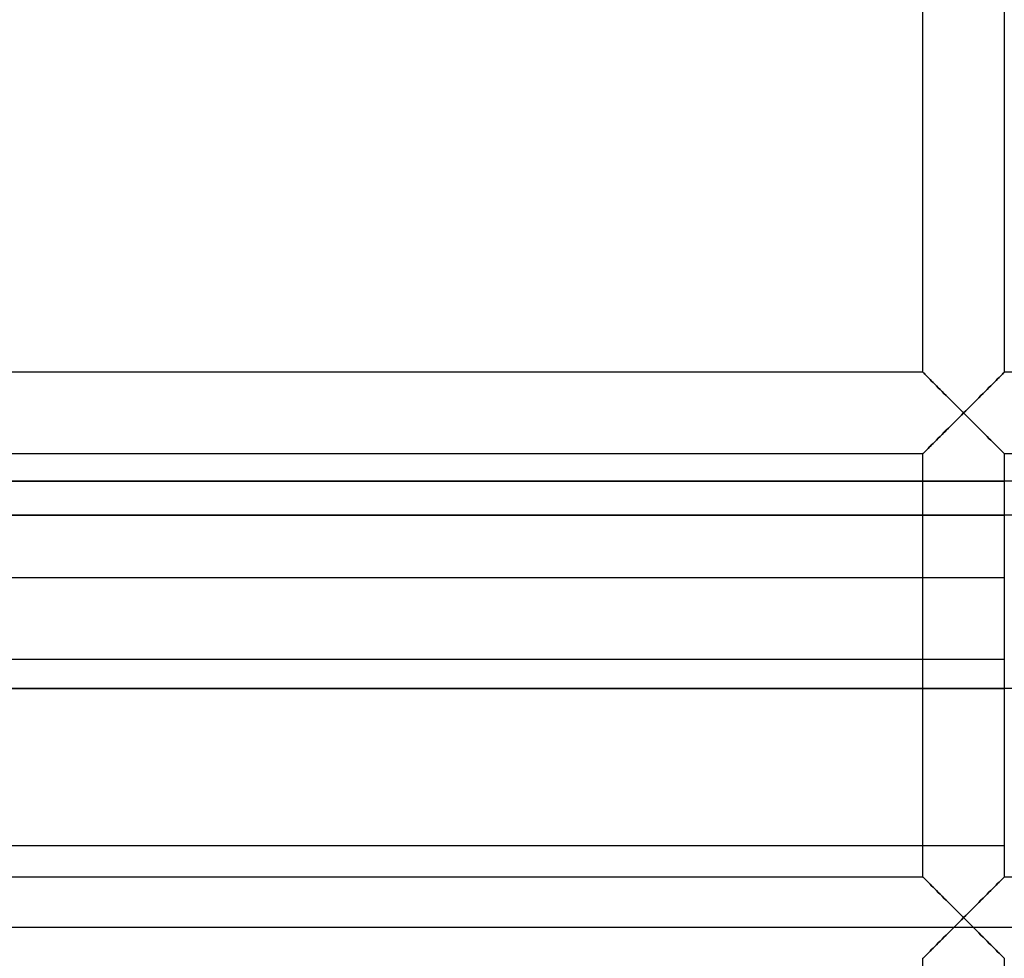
# Model space of a CAD drawing. Header units: millimetres. Extents: x -250 to 250, y -110 to 102.
# Tile 12 of 22: x -27 to 1, y -59 to -32. Entities that reach past the tile are written whole.
import ezdxf

# ---------------------------------------------------------------- set-up
doc = ezdxf.new("R2010")
doc.units = ezdxf.units.MM
doc.layers.add('HIDDEN', color=7, linetype='Continuous')
doc.layers.add('THICK', color=7, linetype='Continuous')

msp = doc.modelspace()

# ---------------------------------------------------------------- linework, layer by layer
at = {"layer": 'HIDDEN'}
for p, q in [((-1.157, -42.043), (-1.16, -42.04)), ((-1.156, -42.043), (-1.16, -42.04)), ((-1.16, -42.04), (-1.16, -42.04)), ((-1.16, -42.04), (-1.16, -42.04)), ((-1.16, -42.04), (-1.16, -42.04)), ((-1.16, -42.04), (-1.16, -42.04)), ((-1.16, -42.04), (-1.16, -42.04)), ((-1.16, -42.04), (-1.16, -42.04)), ((-1.16, -42.04), (-1.16, -42.04)), ((-1.16, -42.04), (-1.16, -42.04)), ((-1.16, -42.04), (-1.16, -42.04)), ((-1.16, -42.04), (-1.16, -42.04)), ((-1.16, -42.04), (-1.16, -42.04)), ((-1.16, -42.04), (-1.16, -42.04)), ((-1.16, -42.04), (-1.156, -42.043)), ((-1.148, -42.052), (-1.157, -42.043)), ((-1.146, -42.053), (-1.156, -42.043)), ((-1.156, -42.043), (-1.146, -42.053)), ((-1.134, -42.066), (-1.148, -42.052)), ((-1.13, -42.069), (-1.146, -42.053)), ((-1.146, -42.053), (-1.13, -42.069)), ((-1.115, -42.086), (-1.134, -42.066)), ((-1.108, -42.092), (-1.13, -42.069)), ((-1.13, -42.069), (-1.108, -42.092)), ((-1.091, -42.11), (-1.115, -42.086)), ((-1.08, -42.119), (-1.108, -42.092)), ((-1.108, -42.092), (-1.08, -42.119)), ((-1.062, -42.139), (-1.091, -42.11)), ((-1.047, -42.152), (-1.08, -42.119)), ((-1.08, -42.119), (-1.047, -42.152)), ((1.08, -42.119), (1.047, -42.152)), ((1.047, -42.152), (1.08, -42.119)), ((1.091, -42.11), (1.062, -42.139)), ((1.108, -42.092), (1.08, -42.119)), ((1.08, -42.119), (1.108, -42.092)), ((1.115, -42.086), (1.091, -42.11)), ((1.13, -42.069), (1.108, -42.092)), ((1.108, -42.092), (1.13, -42.069)), ((1.134, -42.066), (1.115, -42.086)), ((1.146, -42.053), (1.13, -42.069)), ((1.13, -42.069), (1.146, -42.053)), ((1.148, -42.052), (1.134, -42.066)), ((1.156, -42.043), (1.146, -42.053)), ((1.146, -42.053), (1.156, -42.043)), ((1.157, -42.043), (1.148, -42.052)), ((1.16, -42.04), (1.156, -42.043)), ((1.156, -42.043), (1.16, -42.04)), ((1.16, -42.04), (1.157, -42.043)), ((1.16, -42.04), (1.16, -42.04)), ((1.16, -42.04), (1.16, -42.04)), ((1.16, -42.04), (1.16, -42.04)), ((1.16, -42.04), (1.16, -42.04)), ((1.16, -42.04), (1.16, -42.04)), ((1.16, -42.04), (1.16, -42.04)), ((1.16, -42.04), (1.16, -42.04)), ((1.16, -42.04), (1.16, -42.04)), ((1.16, -42.04), (1.16, -42.04)), ((1.16, -42.04), (1.16, -42.04)), ((1.16, -42.04), (1.16, -42.04)), ((1.16, -42.04), (1.16, -42.04)), ((-1.03, -42.171), (-1.062, -42.139)), ((-1.01, -42.188), (-1.047, -42.152)), ((-1.047, -42.152), (-1.01, -42.188)), ((-0.994, -42.207), (-1.03, -42.171)), ((-0.97, -42.229), (-1.01, -42.188)), ((-1.01, -42.188), (-0.97, -42.229)), ((-0.955, -42.247), (-0.994, -42.207)), ((-0.925, -42.273), (-0.97, -42.229)), ((-0.97, -42.229), (-0.925, -42.273)), ((-0.913, -42.289), (-0.955, -42.247)), ((-0.878, -42.32), (-0.925, -42.273)), ((-0.925, -42.273), (-0.878, -42.32)), ((-0.868, -42.333), (-0.913, -42.289)), ((-0.829, -42.37), (-0.878, -42.32)), ((-0.878, -42.32), (-0.829, -42.37)), ((-0.822, -42.38), (-0.868, -42.333)), ((-0.777, -42.422), (-0.829, -42.37)), ((-0.829, -42.37), (-0.777, -42.422)), ((-0.773, -42.428), (-0.822, -42.38)), ((0.822, -42.38), (0.773, -42.428)), ((0.829, -42.37), (0.777, -42.422)), ((0.777, -42.422), (0.829, -42.37)), ((0.868, -42.333), (0.822, -42.38)), ((0.878, -42.32), (0.829, -42.37)), ((0.829, -42.37), (0.878, -42.32)), ((0.913, -42.289), (0.868, -42.333)), ((0.925, -42.273), (0.878, -42.32)), ((0.878, -42.32), (0.925, -42.273)), ((0.955, -42.247), (0.913, -42.289)), ((0.97, -42.229), (0.925, -42.273)), ((0.925, -42.273), (0.97, -42.229)), ((0.994, -42.207), (0.955, -42.247)), ((1.01, -42.188), (0.97, -42.229)), ((0.97, -42.229), (1.01, -42.188)), ((1.03, -42.171), (0.994, -42.207)), ((1.047, -42.152), (1.01, -42.188)), ((1.01, -42.188), (1.047, -42.152)), ((1.062, -42.139), (1.03, -42.171)), ((-0.723, -42.475), (-0.777, -42.422)), ((-0.777, -42.422), (-0.723, -42.475)), ((-0.723, -42.479), (-0.773, -42.428)), ((-0.668, -42.531), (-0.723, -42.475)), ((-0.723, -42.475), (-0.668, -42.531)), ((-0.671, -42.531), (-0.723, -42.479)), ((-0.617, -42.585), (-0.671, -42.531)), ((-0.611, -42.588), (-0.668, -42.531)), ((-0.668, -42.531), (-0.611, -42.588)), ((-0.561, -42.64), (-0.617, -42.585)), ((-0.553, -42.646), (-0.611, -42.588)), ((-0.611, -42.588), (-0.553, -42.646)), ((-0.503, -42.698), (-0.561, -42.64)), ((-0.494, -42.705), (-0.553, -42.646)), ((-0.553, -42.646), (-0.494, -42.705)), ((0.553, -42.646), (0.494, -42.705)), ((0.494, -42.705), (0.553, -42.646)), ((0.561, -42.64), (0.503, -42.698)), ((0.611, -42.588), (0.553, -42.646)), ((0.553, -42.646), (0.611, -42.588)), ((0.617, -42.585), (0.561, -42.64)), ((0.668, -42.531), (0.611, -42.588)), ((0.611, -42.588), (0.668, -42.531)), ((0.671, -42.531), (0.617, -42.585)), ((0.723, -42.475), (0.668, -42.531)), ((0.668, -42.531), (0.723, -42.475)), ((0.723, -42.479), (0.671, -42.531)), ((0.777, -42.422), (0.723, -42.475)), ((0.723, -42.475), (0.777, -42.422)), ((0.773, -42.428), (0.723, -42.479)), ((-0.444, -42.757), (-0.503, -42.698)), ((-0.434, -42.765), (-0.494, -42.705)), ((-0.494, -42.705), (-0.434, -42.765)), ((-0.383, -42.818), (-0.444, -42.757)), ((-0.373, -42.826), (-0.434, -42.765)), ((-0.434, -42.765), (-0.373, -42.826)), ((-0.321, -42.879), (-0.383, -42.818)), ((-0.312, -42.888), (-0.373, -42.826)), ((-0.373, -42.826), (-0.312, -42.888)), ((-0.258, -42.942), (-0.321, -42.879)), ((-0.25, -42.949), (-0.312, -42.888)), ((-0.312, -42.888), (-0.25, -42.949)), ((-0.194, -43.006), (-0.258, -42.942)), ((-0.188, -43.012), (-0.25, -42.949)), ((-0.25, -42.949), (-0.188, -43.012)), ((0.25, -42.949), (0.188, -43.012)), ((0.188, -43.012), (0.25, -42.949)), ((0.258, -42.942), (0.194, -43.006)), ((0.312, -42.888), (0.25, -42.949)), ((0.25, -42.949), (0.312, -42.888)), ((0.321, -42.879), (0.258, -42.942)), ((0.373, -42.826), (0.312, -42.888)), ((0.312, -42.888), (0.373, -42.826)), ((0.383, -42.818), (0.321, -42.879)), ((0.434, -42.765), (0.373, -42.826)), ((0.373, -42.826), (0.434, -42.765)), ((0.444, -42.757), (0.383, -42.818)), ((0.494, -42.705), (0.434, -42.765)), ((0.434, -42.765), (0.494, -42.705)), ((0.503, -42.698), (0.444, -42.757)), ((-0.13, -43.071), (-0.194, -43.006)), ((-0.125, -43.074), (-0.188, -43.012)), ((-0.188, -43.012), (-0.125, -43.074)), ((-0.065, -43.135), (-0.13, -43.071)), ((-0.063, -43.137), (-0.125, -43.074)), ((-0.125, -43.074), (-0.063, -43.137)), ((0, -43.2), (-0.065, -43.135)), ((-0.065, -43.265), (0, -43.2)), ((0, -43.2), (-0.063, -43.137)), ((-0.063, -43.137), (0, -43.2)), ((0, -43.2), (-0.063, -43.263)), ((-0.063, -43.263), (0, -43.2)), ((0.065, -43.135), (0, -43.2)), ((0.063, -43.137), (0, -43.2)), ((0, -43.2), (0.063, -43.137)), ((0, -43.2), (0.065, -43.265)), ((0.063, -43.263), (0, -43.2)), ((0, -43.2), (0.063, -43.263)), ((0.125, -43.074), (0.063, -43.137)), ((0.063, -43.137), (0.125, -43.074)), ((0.13, -43.071), (0.065, -43.135)), ((0.188, -43.012), (0.125, -43.074)), ((0.125, -43.074), (0.188, -43.012)), ((0.194, -43.006), (0.13, -43.071)), ((-0.383, -43.582), (-0.321, -43.521)), ((-0.312, -43.512), (-0.373, -43.574)), ((-0.373, -43.574), (-0.312, -43.512)), ((-0.321, -43.521), (-0.258, -43.458)), ((-0.25, -43.451), (-0.312, -43.512)), ((-0.312, -43.512), (-0.25, -43.451)), ((-0.258, -43.458), (-0.194, -43.394)), ((-0.188, -43.388), (-0.25, -43.451)), ((-0.25, -43.451), (-0.188, -43.388)), ((-0.194, -43.394), (-0.13, -43.329)), ((-0.125, -43.326), (-0.188, -43.388)), ((-0.188, -43.388), (-0.125, -43.326)), ((-0.13, -43.329), (-0.065, -43.265)), ((-0.063, -43.263), (-0.125, -43.326)), ((-0.125, -43.326), (-0.063, -43.263)), ((0.125, -43.326), (0.063, -43.263)), ((0.063, -43.263), (0.125, -43.326)), ((0.065, -43.265), (0.13, -43.329)), ((0.188, -43.388), (0.125, -43.326)), ((0.125, -43.326), (0.188, -43.388)), ((0.13, -43.329), (0.194, -43.394)), ((0.25, -43.451), (0.188, -43.388)), ((0.188, -43.388), (0.25, -43.451)), ((0.194, -43.394), (0.258, -43.458)), ((0.312, -43.512), (0.25, -43.451)), ((0.25, -43.451), (0.312, -43.512)), ((0.258, -43.458), (0.321, -43.521)), ((0.373, -43.574), (0.312, -43.512)), ((0.312, -43.512), (0.373, -43.574)), ((0.321, -43.521), (0.383, -43.582)), ((-0.617, -43.815), (-0.561, -43.76)), ((-0.553, -43.754), (-0.611, -43.812)), ((-0.611, -43.812), (-0.553, -43.754)), ((-0.561, -43.76), (-0.503, -43.702)), ((-0.494, -43.695), (-0.553, -43.754)), ((-0.553, -43.754), (-0.494, -43.695)), ((-0.503, -43.702), (-0.444, -43.643)), ((-0.434, -43.635), (-0.494, -43.695)), ((-0.494, -43.695), (-0.434, -43.635)), ((-0.444, -43.643), (-0.383, -43.582)), ((-0.373, -43.574), (-0.434, -43.635)), ((-0.434, -43.635), (-0.373, -43.574)), ((0.434, -43.635), (0.373, -43.574)), ((0.373, -43.574), (0.434, -43.635)), ((0.383, -43.582), (0.444, -43.643)), ((0.494, -43.695), (0.434, -43.635)), ((0.434, -43.635), (0.494, -43.695)), ((0.444, -43.643), (0.503, -43.702)), ((0.553, -43.754), (0.494, -43.695)), ((0.494, -43.695), (0.553, -43.754)), ((0.503, -43.702), (0.561, -43.76)), ((0.611, -43.812), (0.553, -43.754)), ((0.553, -43.754), (0.611, -43.812)), ((0.561, -43.76), (0.617, -43.815)), ((-0.878, -44.08), (-0.925, -44.127)), ((-0.925, -44.127), (-0.878, -44.08)), ((-0.913, -44.111), (-0.868, -44.067)), ((-0.829, -44.03), (-0.878, -44.08)), ((-0.878, -44.08), (-0.829, -44.03)), ((-0.868, -44.067), (-0.822, -44.02)), ((-0.777, -43.978), (-0.829, -44.03)), ((-0.829, -44.03), (-0.777, -43.978)), ((-0.822, -44.02), (-0.773, -43.972)), ((-0.723, -43.925), (-0.777, -43.978)), ((-0.777, -43.978), (-0.723, -43.925)), ((-0.773, -43.972), (-0.723, -43.921)), ((-0.723, -43.921), (-0.671, -43.869)), ((-0.668, -43.869), (-0.723, -43.925)), ((-0.723, -43.925), (-0.668, -43.869)), ((-0.671, -43.869), (-0.617, -43.815)), ((-0.611, -43.812), (-0.668, -43.869)), ((-0.668, -43.869), (-0.611, -43.812)), ((0.668, -43.869), (0.611, -43.812)), ((0.611, -43.812), (0.668, -43.869)), ((0.617, -43.815), (0.671, -43.869)), ((0.723, -43.925), (0.668, -43.869)), ((0.668, -43.869), (0.723, -43.925)), ((0.671, -43.869), (0.723, -43.921)), ((0.723, -43.921), (0.773, -43.972)), ((0.777, -43.978), (0.723, -43.925)), ((0.723, -43.925), (0.777, -43.978)), ((0.773, -43.972), (0.822, -44.02)), ((0.829, -44.03), (0.777, -43.978)), ((0.777, -43.978), (0.829, -44.03)), ((0.822, -44.02), (0.868, -44.067)), ((0.878, -44.08), (0.829, -44.03)), ((0.829, -44.03), (0.878, -44.08)), ((0.868, -44.067), (0.913, -44.111)), ((0.925, -44.127), (0.878, -44.08)), ((0.878, -44.08), (0.925, -44.127)), ((-1.16, -44.36), (-1.157, -44.357)), ((-1.156, -44.357), (-1.16, -44.36)), ((-1.16, -44.36), (-1.156, -44.357)), ((-1.16, -44.36), (-1.16, -44.36)), ((-1.16, -44.36), (-1.16, -44.36)), ((-1.16, -44.36), (-1.16, -44.36)), ((-1.16, -44.36), (-1.16, -44.36)), ((-1.16, -44.36), (-1.16, -44.36)), ((-1.16, -44.36), (-1.16, -44.36)), ((-1.16, -44.36), (-1.16, -44.36)), ((-1.16, -44.36), (-1.16, -44.36)), ((-1.16, -44.36), (-1.16, -44.36)), ((-1.16, -44.36), (-1.16, -44.36)), ((-1.16, -44.36), (-1.16, -44.36)), ((-1.16, -44.36), (-1.16, -44.36)), ((-1.157, -44.357), (-1.148, -44.348)), ((-1.146, -44.347), (-1.156, -44.357)), ((-1.156, -44.357), (-1.146, -44.347)), ((-1.148, -44.348), (-1.134, -44.334)), ((-1.13, -44.331), (-1.146, -44.347)), ((-1.146, -44.347), (-1.13, -44.331)), ((-1.134, -44.334), (-1.115, -44.314)), ((-1.108, -44.308), (-1.13, -44.331)), ((-1.13, -44.331), (-1.108, -44.308)), ((-1.115, -44.314), (-1.091, -44.29)), ((-1.08, -44.281), (-1.108, -44.308)), ((-1.108, -44.308), (-1.08, -44.281)), ((-1.091, -44.29), (-1.062, -44.261)), ((-1.047, -44.248), (-1.08, -44.281)), ((-1.08, -44.281), (-1.047, -44.248)), ((-1.062, -44.261), (-1.03, -44.229)), ((-1.01, -44.212), (-1.047, -44.248)), ((-1.047, -44.248), (-1.01, -44.212)), ((-1.03, -44.229), (-0.994, -44.193)), ((-0.97, -44.171), (-1.01, -44.212)), ((-1.01, -44.212), (-0.97, -44.171)), ((-0.994, -44.193), (-0.955, -44.153)), ((-0.925, -44.127), (-0.97, -44.171)), ((-0.97, -44.171), (-0.925, -44.127)), ((-0.955, -44.153), (-0.913, -44.111)), ((0.913, -44.111), (0.955, -44.153)), ((0.97, -44.171), (0.925, -44.127)), ((0.925, -44.127), (0.97, -44.171)), ((0.955, -44.153), (0.994, -44.193)), ((1.01, -44.212), (0.97, -44.171)), ((0.97, -44.171), (1.01, -44.212)), ((0.994, -44.193), (1.03, -44.229)), ((1.047, -44.248), (1.01, -44.212)), ((1.01, -44.212), (1.047, -44.248)), ((1.03, -44.229), (1.062, -44.261)), ((1.08, -44.281), (1.047, -44.248)), ((1.047, -44.248), (1.08, -44.281)), ((1.062, -44.261), (1.091, -44.29)), ((1.108, -44.308), (1.08, -44.281)), ((1.08, -44.281), (1.108, -44.308)), ((1.091, -44.29), (1.115, -44.314)), ((1.13, -44.331), (1.108, -44.308)), ((1.108, -44.308), (1.13, -44.331)), ((1.115, -44.314), (1.134, -44.334)), ((1.146, -44.347), (1.13, -44.331)), ((1.13, -44.331), (1.146, -44.347)), ((1.134, -44.334), (1.148, -44.348)), ((1.156, -44.357), (1.146, -44.347)), ((1.146, -44.347), (1.156, -44.357)), ((1.148, -44.348), (1.157, -44.357)), ((1.16, -44.36), (1.156, -44.357)), ((1.156, -44.357), (1.16, -44.36)), ((1.157, -44.357), (1.16, -44.36)), ((1.16, -44.36), (1.16, -44.36)), ((1.16, -44.36), (1.16, -44.36)), ((1.16, -44.36), (1.16, -44.36)), ((1.16, -44.36), (1.16, -44.36)), ((1.16, -44.36), (1.16, -44.36)), ((1.16, -44.36), (1.16, -44.36)), ((1.16, -44.36), (1.16, -44.36)), ((1.16, -44.36), (1.16, -44.36)), ((1.16, -44.36), (1.16, -44.36)), ((1.16, -44.36), (1.16, -44.36)), ((1.16, -44.36), (1.16, -44.36)), ((1.16, -44.36), (1.16, -44.36)), ((0, -45.143), (-47.306, -45.143)), ((-1.16, -45.143), (0, -45.143)), ((47.306, -45.143), (0, -45.143)), ((0, -45.143), (1.16, -45.143)), ((0, -46.117), (-47.057, -46.117)), ((-1.16, -46.117), (0, -46.117)), ((0, -46.117), (1.16, -46.117)), ((47.057, -46.117), (0, -46.117)), ((1.16, -47.9), (-1.16, -47.9)), ((-1.16, -50.22), (1.16, -50.22)), ((0, -51.06), (-29.358, -51.06)), ((-1.16, -51.06), (0, -51.06)), ((29.358, -51.06), (0, -51.06)), ((0, -51.06), (1.16, -51.06)), ((1.16, -55.547), (-1.16, -55.547)), ((-1.157, -56.443), (-1.16, -56.44)), ((-1.156, -56.443), (-1.16, -56.44)), ((-1.16, -56.44), (-1.16, -56.44)), ((-1.16, -56.44), (-1.16, -56.44)), ((-1.16, -56.44), (-1.16, -56.44)), ((-1.16, -56.44), (-1.16, -56.44)), ((-1.16, -56.44), (-1.16, -56.44)), ((-1.16, -56.44), (-1.16, -56.44)), ((-1.16, -56.44), (-1.16, -56.44)), ((-1.16, -56.44), (-1.16, -56.44)), ((-1.16, -56.44), (-1.16, -56.44)), ((-1.16, -56.44), (-1.16, -56.44)), ((-1.16, -56.44), (-1.16, -56.44)), ((-1.16, -56.44), (-1.16, -56.44)), ((-1.16, -56.44), (-1.156, -56.443)), ((-1.148, -56.452), (-1.157, -56.443)), ((-1.146, -56.453), (-1.156, -56.443)), ((-1.156, -56.443), (-1.146, -56.453)), ((1.156, -56.443), (1.146, -56.453)), ((1.146, -56.453), (1.156, -56.443)), ((1.157, -56.443), (1.148, -56.452)), ((1.16, -56.44), (1.156, -56.443)), ((1.156, -56.443), (1.16, -56.44)), ((1.16, -56.44), (1.157, -56.443)), ((1.16, -56.44), (1.16, -56.44)), ((1.16, -56.44), (1.16, -56.44)), ((1.16, -56.44), (1.16, -56.44)), ((1.16, -56.44), (1.16, -56.44)), ((1.16, -56.44), (1.16, -56.44)), ((1.16, -56.44), (1.16, -56.44)), ((1.16, -56.44), (1.16, -56.44)), ((1.16, -56.44), (1.16, -56.44)), ((1.16, -56.44), (1.16, -56.44)), ((1.16, -56.44), (1.16, -56.44)), ((1.16, -56.44), (1.16, -56.44)), ((1.16, -56.44), (1.16, -56.44)), ((-1.134, -56.466), (-1.148, -56.452)), ((-1.13, -56.469), (-1.146, -56.453)), ((-1.146, -56.453), (-1.13, -56.469)), ((-1.115, -56.486), (-1.134, -56.466)), ((-1.108, -56.492), (-1.13, -56.469)), ((-1.13, -56.469), (-1.108, -56.492)), ((-1.091, -56.51), (-1.115, -56.486)), ((-1.08, -56.519), (-1.108, -56.492)), ((-1.108, -56.492), (-1.08, -56.519)), ((-1.062, -56.539), (-1.091, -56.51)), ((-1.047, -56.552), (-1.08, -56.519)), ((-1.08, -56.519), (-1.047, -56.552)), ((-1.03, -56.571), (-1.062, -56.539)), ((-1.01, -56.588), (-1.047, -56.552)), ((-1.047, -56.552), (-1.01, -56.588)), ((-0.994, -56.607), (-1.03, -56.571)), ((-0.97, -56.629), (-1.01, -56.588)), ((-1.01, -56.588), (-0.97, -56.629)), ((-0.955, -56.647), (-0.994, -56.607)), ((-0.925, -56.673), (-0.97, -56.629)), ((-0.97, -56.629), (-0.925, -56.673)), ((-0.913, -56.689), (-0.955, -56.647)), ((-0.878, -56.72), (-0.925, -56.673)), ((-0.925, -56.673), (-0.878, -56.72)), ((-0.868, -56.733), (-0.913, -56.689)), ((-0.829, -56.77), (-0.878, -56.72)), ((-0.878, -56.72), (-0.829, -56.77)), ((0.878, -56.72), (0.829, -56.77)), ((0.829, -56.77), (0.878, -56.72)), ((0.913, -56.689), (0.868, -56.733)), ((0.925, -56.673), (0.878, -56.72)), ((0.878, -56.72), (0.925, -56.673)), ((0.955, -56.647), (0.913, -56.689)), ((0.97, -56.629), (0.925, -56.673)), ((0.925, -56.673), (0.97, -56.629)), ((0.994, -56.607), (0.955, -56.647)), ((1.01, -56.588), (0.97, -56.629)), ((0.97, -56.629), (1.01, -56.588)), ((1.03, -56.571), (0.994, -56.607)), ((1.047, -56.552), (1.01, -56.588)), ((1.01, -56.588), (1.047, -56.552)), ((1.062, -56.539), (1.03, -56.571)), ((1.08, -56.519), (1.047, -56.552)), ((1.047, -56.552), (1.08, -56.519)), ((1.091, -56.51), (1.062, -56.539)), ((1.108, -56.492), (1.08, -56.519)), ((1.08, -56.519), (1.108, -56.492)), ((1.115, -56.486), (1.091, -56.51)), ((1.13, -56.469), (1.108, -56.492)), ((1.108, -56.492), (1.13, -56.469)), ((1.134, -56.466), (1.115, -56.486)), ((1.146, -56.453), (1.13, -56.469)), ((1.13, -56.469), (1.146, -56.453)), ((1.148, -56.452), (1.134, -56.466)), ((-0.822, -56.78), (-0.868, -56.733)), ((-0.777, -56.822), (-0.829, -56.77)), ((-0.829, -56.77), (-0.777, -56.822)), ((-0.773, -56.828), (-0.822, -56.78)), ((-0.723, -56.875), (-0.777, -56.822)), ((-0.777, -56.822), (-0.723, -56.875)), ((-0.723, -56.879), (-0.773, -56.828)), ((-0.668, -56.931), (-0.723, -56.875)), ((-0.723, -56.875), (-0.668, -56.931)), ((-0.671, -56.931), (-0.723, -56.879)), ((-0.617, -56.985), (-0.671, -56.931)), ((-0.611, -56.988), (-0.668, -56.931)), ((-0.668, -56.931), (-0.611, -56.988)), ((-0.561, -57.04), (-0.617, -56.985)), ((-0.553, -57.046), (-0.611, -56.988)), ((-0.611, -56.988), (-0.553, -57.046)), ((0.611, -56.988), (0.553, -57.046)), ((0.553, -57.046), (0.611, -56.988)), ((0.617, -56.985), (0.561, -57.04)), ((0.668, -56.931), (0.611, -56.988)), ((0.611, -56.988), (0.668, -56.931)), ((0.671, -56.931), (0.617, -56.985)), ((0.723, -56.875), (0.668, -56.931)), ((0.668, -56.931), (0.723, -56.875)), ((0.723, -56.879), (0.671, -56.931)), ((0.777, -56.822), (0.723, -56.875)), ((0.723, -56.875), (0.777, -56.822)), ((0.773, -56.828), (0.723, -56.879)), ((0.822, -56.78), (0.773, -56.828)), ((0.829, -56.77), (0.777, -56.822)), ((0.777, -56.822), (0.829, -56.77)), ((0.868, -56.733), (0.822, -56.78)), ((-0.503, -57.098), (-0.561, -57.04)), ((-0.494, -57.105), (-0.553, -57.046)), ((-0.553, -57.046), (-0.494, -57.105)), ((-0.444, -57.157), (-0.503, -57.098)), ((-0.434, -57.165), (-0.494, -57.105)), ((-0.494, -57.105), (-0.434, -57.165)), ((-0.383, -57.218), (-0.444, -57.157)), ((-0.373, -57.226), (-0.434, -57.165)), ((-0.434, -57.165), (-0.373, -57.226)), ((-0.321, -57.279), (-0.383, -57.218)), ((-0.312, -57.288), (-0.373, -57.226)), ((-0.373, -57.226), (-0.312, -57.288)), ((-0.258, -57.342), (-0.321, -57.279)), ((-0.25, -57.349), (-0.312, -57.288)), ((-0.312, -57.288), (-0.25, -57.349)), ((0.312, -57.288), (0.25, -57.349)), ((0.25, -57.349), (0.312, -57.288)), ((0.321, -57.279), (0.258, -57.342)), ((0.373, -57.226), (0.312, -57.288)), ((0.312, -57.288), (0.373, -57.226)), ((0.383, -57.218), (0.321, -57.279)), ((0.434, -57.165), (0.373, -57.226)), ((0.373, -57.226), (0.434, -57.165)), ((0.444, -57.157), (0.383, -57.218)), ((0.494, -57.105), (0.434, -57.165)), ((0.434, -57.165), (0.494, -57.105)), ((0.503, -57.098), (0.444, -57.157)), ((0.553, -57.046), (0.494, -57.105)), ((0.494, -57.105), (0.553, -57.046)), ((0.561, -57.04), (0.503, -57.098)), ((-0.194, -57.406), (-0.258, -57.342)), ((-0.188, -57.412), (-0.25, -57.349)), ((-0.25, -57.349), (-0.188, -57.412)), ((-0.13, -57.471), (-0.194, -57.406)), ((-0.125, -57.474), (-0.188, -57.412)), ((-0.188, -57.412), (-0.125, -57.474)), ((-0.065, -57.535), (-0.13, -57.471)), ((-0.063, -57.537), (-0.125, -57.474)), ((-0.125, -57.474), (-0.063, -57.537)), ((0, -57.6), (-0.065, -57.535)), ((0, -57.6), (-0.063, -57.537)), ((-0.063, -57.537), (0, -57.6)), ((0.065, -57.535), (0, -57.6)), ((0.063, -57.537), (0, -57.6)), ((0, -57.6), (0.063, -57.537)), ((0.125, -57.474), (0.063, -57.537)), ((0.063, -57.537), (0.125, -57.474)), ((0.13, -57.471), (0.065, -57.535)), ((0.188, -57.412), (0.125, -57.474)), ((0.125, -57.474), (0.188, -57.412)), ((0.194, -57.406), (0.13, -57.471)), ((0.25, -57.349), (0.188, -57.412)), ((0.188, -57.412), (0.25, -57.349)), ((0.258, -57.342), (0.194, -57.406)), ((-0.312, -57.912), (-0.25, -57.851)), ((-0.25, -57.851), (-0.312, -57.912)), ((-0.258, -57.858), (-0.194, -57.794)), ((-0.25, -57.851), (-0.188, -57.788)), ((-0.188, -57.788), (-0.25, -57.851)), ((-0.194, -57.794), (-0.13, -57.729)), ((-0.188, -57.788), (-0.125, -57.726)), ((-0.125, -57.726), (-0.188, -57.788)), ((-0.13, -57.729), (-0.065, -57.665)), ((-0.125, -57.726), (-0.063, -57.663)), ((-0.063, -57.663), (-0.125, -57.726)), ((-0.065, -57.665), (0, -57.6)), ((-0.063, -57.663), (0, -57.6)), ((0, -57.6), (-0.063, -57.663)), ((0, -57.6), (0.065, -57.665)), ((0, -57.6), (0.063, -57.663)), ((0.063, -57.663), (0, -57.6)), ((0.063, -57.663), (0.125, -57.726)), ((0.125, -57.726), (0.063, -57.663)), ((0.065, -57.665), (0.13, -57.729)), ((0.125, -57.726), (0.188, -57.788)), ((0.188, -57.788), (0.125, -57.726)), ((0.13, -57.729), (0.194, -57.794)), ((0.188, -57.788), (0.25, -57.851)), ((0.25, -57.851), (0.188, -57.788)), ((0.194, -57.794), (0.258, -57.858)), ((0.25, -57.851), (0.312, -57.912)), ((0.312, -57.912), (0.25, -57.851)), ((-65.867, -57.867), (65.867, -57.867)), ((-0.561, -58.16), (-0.503, -58.102)), ((-0.553, -58.154), (-0.494, -58.095)), ((-0.494, -58.095), (-0.553, -58.154)), ((-0.503, -58.102), (-0.444, -58.043)), ((-0.494, -58.095), (-0.434, -58.035)), ((-0.434, -58.035), (-0.494, -58.095)), ((-0.444, -58.043), (-0.383, -57.982)), ((-0.434, -58.035), (-0.373, -57.974)), ((-0.373, -57.974), (-0.434, -58.035)), ((-0.383, -57.982), (-0.321, -57.921)), ((-0.373, -57.974), (-0.312, -57.912)), ((-0.312, -57.912), (-0.373, -57.974)), ((-0.321, -57.921), (-0.258, -57.858)), ((0.258, -57.858), (0.321, -57.921)), ((0.312, -57.912), (0.373, -57.974)), ((0.373, -57.974), (0.312, -57.912)), ((0.321, -57.921), (0.383, -57.982)), ((0.373, -57.974), (0.434, -58.035)), ((0.434, -58.035), (0.373, -57.974)), ((0.383, -57.982), (0.444, -58.043)), ((0.434, -58.035), (0.494, -58.095)), ((0.494, -58.095), (0.434, -58.035)), ((0.444, -58.043), (0.503, -58.102)), ((0.494, -58.095), (0.553, -58.154)), ((0.553, -58.154), (0.494, -58.095)), ((0.503, -58.102), (0.561, -58.16)), ((-0.829, -58.43), (-0.777, -58.378)), ((-0.777, -58.378), (-0.829, -58.43)), ((-0.822, -58.42), (-0.773, -58.372)), ((-0.777, -58.378), (-0.723, -58.325)), ((-0.723, -58.325), (-0.777, -58.378)), ((-0.773, -58.372), (-0.723, -58.321)), ((-0.723, -58.321), (-0.671, -58.269)), ((-0.723, -58.325), (-0.668, -58.269)), ((-0.668, -58.269), (-0.723, -58.325)), ((-0.671, -58.269), (-0.617, -58.215)), ((-0.668, -58.269), (-0.611, -58.212)), ((-0.611, -58.212), (-0.668, -58.269)), ((-0.617, -58.215), (-0.561, -58.16)), ((-0.611, -58.212), (-0.553, -58.154)), ((-0.553, -58.154), (-0.611, -58.212)), ((0.553, -58.154), (0.611, -58.212)), ((0.611, -58.212), (0.553, -58.154)), ((0.561, -58.16), (0.617, -58.215)), ((0.611, -58.212), (0.668, -58.269)), ((0.668, -58.269), (0.611, -58.212)), ((0.617, -58.215), (0.671, -58.269)), ((0.668, -58.269), (0.723, -58.325)), ((0.723, -58.325), (0.668, -58.269)), ((0.671, -58.269), (0.723, -58.321)), ((0.723, -58.321), (0.773, -58.372)), ((0.723, -58.325), (0.777, -58.378)), ((0.777, -58.378), (0.723, -58.325)), ((0.773, -58.372), (0.822, -58.42)), ((0.777, -58.378), (0.829, -58.43)), ((0.829, -58.43), (0.777, -58.378)), ((-1.115, -58.714), (-1.091, -58.69)), ((-1.108, -58.708), (-1.08, -58.681)), ((-1.08, -58.681), (-1.108, -58.708)), ((-1.091, -58.69), (-1.062, -58.661)), ((-1.08, -58.681), (-1.047, -58.648)), ((-1.047, -58.648), (-1.08, -58.681)), ((-1.062, -58.661), (-1.03, -58.629)), ((-1.047, -58.648), (-1.01, -58.612)), ((-1.01, -58.612), (-1.047, -58.648)), ((-1.03, -58.629), (-0.994, -58.593)), ((-1.01, -58.612), (-0.97, -58.571)), ((-0.97, -58.571), (-1.01, -58.612)), ((-0.994, -58.593), (-0.955, -58.553)), ((-0.97, -58.571), (-0.925, -58.527)), ((-0.925, -58.527), (-0.97, -58.571)), ((-0.955, -58.553), (-0.913, -58.511)), ((-0.925, -58.527), (-0.878, -58.48)), ((-0.878, -58.48), (-0.925, -58.527)), ((-0.913, -58.511), (-0.868, -58.467)), ((-0.878, -58.48), (-0.829, -58.43)), ((-0.829, -58.43), (-0.878, -58.48)), ((-0.868, -58.467), (-0.822, -58.42)), ((0.822, -58.42), (0.868, -58.467)), ((0.829, -58.43), (0.878, -58.48)), ((0.878, -58.48), (0.829, -58.43)), ((0.868, -58.467), (0.913, -58.511)), ((0.878, -58.48), (0.925, -58.527)), ((0.925, -58.527), (0.878, -58.48)), ((0.913, -58.511), (0.955, -58.553)), ((0.925, -58.527), (0.97, -58.571)), ((0.97, -58.571), (0.925, -58.527)), ((0.955, -58.553), (0.994, -58.593)), ((0.97, -58.571), (1.01, -58.612)), ((1.01, -58.612), (0.97, -58.571)), ((0.994, -58.593), (1.03, -58.629)), ((1.01, -58.612), (1.047, -58.648)), ((1.047, -58.648), (1.01, -58.612)), ((1.03, -58.629), (1.062, -58.661)), ((1.047, -58.648), (1.08, -58.681)), ((1.08, -58.681), (1.047, -58.648)), ((1.062, -58.661), (1.091, -58.69)), ((1.08, -58.681), (1.108, -58.708)), ((1.108, -58.708), (1.08, -58.681)), ((1.091, -58.69), (1.115, -58.714)), ((-1.16, -58.76), (-1.157, -58.757)), ((-1.16, -58.76), (-1.156, -58.757)), ((-1.156, -58.757), (-1.16, -58.76)), ((-1.16, -58.76), (-1.16, -58.76)), ((-1.16, -58.76), (-1.16, -58.76)), ((-1.16, -58.76), (-1.16, -58.76)), ((-1.16, -58.76), (-1.16, -58.76)), ((-1.16, -58.76), (-1.16, -58.76)), ((-1.16, -58.76), (-1.16, -58.76)), ((-1.16, -58.76), (-1.16, -58.76)), ((-1.16, -58.76), (-1.16, -58.76)), ((-1.16, -58.76), (-1.16, -58.76)), ((-1.16, -58.76), (-1.16, -58.76)), ((-1.16, -58.76), (-1.16, -58.76)), ((-1.16, -58.76), (-1.16, -58.76)), ((-1.157, -58.757), (-1.148, -58.748)), ((-1.156, -58.757), (-1.146, -58.747)), ((-1.146, -58.747), (-1.156, -58.757)), ((-1.148, -58.748), (-1.134, -58.734)), ((-1.146, -58.747), (-1.13, -58.731)), ((-1.13, -58.731), (-1.146, -58.747)), ((-1.134, -58.734), (-1.115, -58.714)), ((-1.13, -58.731), (-1.108, -58.708)), ((-1.108, -58.708), (-1.13, -58.731)), ((1.108, -58.708), (1.13, -58.731)), ((1.13, -58.731), (1.108, -58.708)), ((1.115, -58.714), (1.134, -58.734)), ((1.13, -58.731), (1.146, -58.747)), ((1.146, -58.747), (1.13, -58.731)), ((1.134, -58.734), (1.148, -58.748)), ((1.146, -58.747), (1.156, -58.757)), ((1.156, -58.757), (1.146, -58.747)), ((1.148, -58.748), (1.157, -58.757)), ((1.156, -58.757), (1.16, -58.76)), ((1.16, -58.76), (1.156, -58.757)), ((1.157, -58.757), (1.16, -58.76)), ((1.16, -58.76), (1.16, -58.76)), ((1.16, -58.76), (1.16, -58.76)), ((1.16, -58.76), (1.16, -58.76)), ((1.16, -58.76), (1.16, -58.76)), ((1.16, -58.76), (1.16, -58.76)), ((1.16, -58.76), (1.16, -58.76)), ((1.16, -58.76), (1.16, -58.76)), ((1.16, -58.76), (1.16, -58.76)), ((1.16, -58.76), (1.16, -58.76)), ((1.16, -58.76), (1.16, -58.76)), ((1.16, -58.76), (1.16, -58.76)), ((1.16, -58.76), (1.16, -58.76))]:
    msp.add_line(p, q, dxfattribs=at)
at = {"layer": 'THICK'}
for p, q in [((-1.16, -42.04), (-1.16, -29.96)), ((1.16, -29.96), (1.16, -42.04)), ((-1.16, -42.04), (-159.556, -42.04)), ((-1.16, -42.04), (-1.157, -42.043)), ((-1.157, -42.043), (-1.148, -42.052)), ((-1.148, -42.052), (-1.134, -42.066)), ((-1.134, -42.066), (-1.115, -42.086)), ((-1.115, -42.086), (-1.091, -42.11)), ((-1.091, -42.11), (-1.062, -42.139)), ((1.062, -42.139), (1.091, -42.11)), ((1.091, -42.11), (1.115, -42.086)), ((1.115, -42.086), (1.134, -42.066)), ((1.134, -42.066), (1.148, -42.052)), ((1.148, -42.052), (1.157, -42.043)), ((1.157, -42.043), (1.16, -42.04)), ((159.556, -42.04), (1.16, -42.04)), ((-1.062, -42.139), (-1.03, -42.171)), ((-1.03, -42.171), (-0.994, -42.207)), ((-0.994, -42.207), (-0.955, -42.247)), ((-0.955, -42.247), (-0.913, -42.289)), ((-0.913, -42.289), (-0.868, -42.333)), ((-0.868, -42.333), (-0.822, -42.38)), ((-0.822, -42.38), (-0.773, -42.428)), ((0.773, -42.428), (0.822, -42.38)), ((0.822, -42.38), (0.868, -42.333)), ((0.868, -42.333), (0.913, -42.289)), ((0.913, -42.289), (0.955, -42.247)), ((0.955, -42.247), (0.994, -42.207)), ((0.994, -42.207), (1.03, -42.171)), ((1.03, -42.171), (1.062, -42.139)), ((-0.773, -42.428), (-0.723, -42.479)), ((-0.723, -42.479), (-0.671, -42.531)), ((-0.671, -42.531), (-0.617, -42.585)), ((-0.617, -42.585), (-0.561, -42.64)), ((-0.561, -42.64), (-0.503, -42.698)), ((0.503, -42.698), (0.561, -42.64)), ((0.561, -42.64), (0.617, -42.585)), ((0.617, -42.585), (0.671, -42.531)), ((0.671, -42.531), (0.723, -42.479)), ((0.723, -42.479), (0.773, -42.428)), ((-0.503, -42.698), (-0.444, -42.757)), ((-0.444, -42.757), (-0.383, -42.818)), ((-0.383, -42.818), (-0.321, -42.879)), ((-0.321, -42.879), (-0.258, -42.942)), ((-0.258, -42.942), (-0.194, -43.006)), ((0.194, -43.006), (0.258, -42.942)), ((0.258, -42.942), (0.321, -42.879)), ((0.321, -42.879), (0.383, -42.818)), ((0.383, -42.818), (0.444, -42.757)), ((0.444, -42.757), (0.503, -42.698)), ((-0.194, -43.006), (-0.13, -43.071)), ((-0.13, -43.071), (-0.065, -43.135)), ((-0.065, -43.135), (0, -43.2)), ((0, -43.2), (-0.065, -43.265)), ((0, -43.2), (0.065, -43.135)), ((0.065, -43.265), (0, -43.2)), ((0.065, -43.135), (0.13, -43.071)), ((0.13, -43.071), (0.194, -43.006)), ((-0.321, -43.521), (-0.383, -43.582)), ((-0.258, -43.458), (-0.321, -43.521)), ((-0.194, -43.394), (-0.258, -43.458)), ((-0.13, -43.329), (-0.194, -43.394)), ((-0.065, -43.265), (-0.13, -43.329)), ((0.13, -43.329), (0.065, -43.265)), ((0.194, -43.394), (0.13, -43.329)), ((0.258, -43.458), (0.194, -43.394)), ((0.321, -43.521), (0.258, -43.458)), ((0.383, -43.582), (0.321, -43.521)), ((-0.561, -43.76), (-0.617, -43.815)), ((-0.503, -43.702), (-0.561, -43.76)), ((-0.444, -43.643), (-0.503, -43.702)), ((-0.383, -43.582), (-0.444, -43.643)), ((0.444, -43.643), (0.383, -43.582)), ((0.503, -43.702), (0.444, -43.643)), ((0.561, -43.76), (0.503, -43.702)), ((0.617, -43.815), (0.561, -43.76)), ((-0.868, -44.067), (-0.913, -44.111)), ((-0.822, -44.02), (-0.868, -44.067)), ((-0.773, -43.972), (-0.822, -44.02)), ((-0.723, -43.921), (-0.773, -43.972)), ((-0.671, -43.869), (-0.723, -43.921)), ((-0.617, -43.815), (-0.671, -43.869)), ((0.671, -43.869), (0.617, -43.815)), ((0.723, -43.921), (0.671, -43.869)), ((0.773, -43.972), (0.723, -43.921)), ((0.822, -44.02), (0.773, -43.972)), ((0.868, -44.067), (0.822, -44.02)), ((0.913, -44.111), (0.868, -44.067)), ((-159.556, -44.36), (-1.16, -44.36)), ((-1.157, -44.357), (-1.16, -44.36)), ((-1.16, -56.44), (-1.16, -44.36)), ((-1.148, -44.348), (-1.157, -44.357)), ((-1.134, -44.334), (-1.148, -44.348)), ((-1.115, -44.314), (-1.134, -44.334)), ((-1.091, -44.29), (-1.115, -44.314)), ((-1.062, -44.261), (-1.091, -44.29)), ((-1.03, -44.229), (-1.062, -44.261)), ((-0.994, -44.193), (-1.03, -44.229)), ((-0.955, -44.153), (-0.994, -44.193)), ((-0.913, -44.111), (-0.955, -44.153)), ((0.955, -44.153), (0.913, -44.111)), ((0.994, -44.193), (0.955, -44.153)), ((1.03, -44.229), (0.994, -44.193)), ((1.062, -44.261), (1.03, -44.229)), ((1.091, -44.29), (1.062, -44.261)), ((1.115, -44.314), (1.091, -44.29)), ((1.134, -44.334), (1.115, -44.314)), ((1.148, -44.348), (1.134, -44.334)), ((1.157, -44.357), (1.148, -44.348)), ((1.16, -44.36), (1.157, -44.357)), ((1.16, -44.36), (1.16, -56.44)), ((1.16, -44.36), (159.556, -44.36)), ((-47.306, -45.143), (-1.16, -45.143)), ((-47.057, -46.117), (-1.16, -46.117)), ((-1.16, -47.9), (-54, -47.9)), ((-54, -50.22), (-1.16, -50.22)), ((-29.358, -51.06), (-1.16, -51.06)), ((-1.16, -55.547), (-65.867, -55.547)), ((-1.16, -56.44), (-159.556, -56.44)), ((-1.16, -56.44), (-1.157, -56.443)), ((-1.157, -56.443), (-1.148, -56.452)), ((1.148, -56.452), (1.157, -56.443)), ((1.157, -56.443), (1.16, -56.44)), ((159.556, -56.44), (1.16, -56.44)), ((-1.148, -56.452), (-1.134, -56.466)), ((-1.134, -56.466), (-1.115, -56.486)), ((-1.115, -56.486), (-1.091, -56.51)), ((-1.091, -56.51), (-1.062, -56.539)), ((-1.062, -56.539), (-1.03, -56.571)), ((-1.03, -56.571), (-0.994, -56.607)), ((-0.994, -56.607), (-0.955, -56.647)), ((-0.955, -56.647), (-0.913, -56.689)), ((-0.913, -56.689), (-0.868, -56.733)), ((0.868, -56.733), (0.913, -56.689)), ((0.913, -56.689), (0.955, -56.647)), ((0.955, -56.647), (0.994, -56.607)), ((0.994, -56.607), (1.03, -56.571)), ((1.03, -56.571), (1.062, -56.539)), ((1.062, -56.539), (1.091, -56.51)), ((1.091, -56.51), (1.115, -56.486)), ((1.115, -56.486), (1.134, -56.466)), ((1.134, -56.466), (1.148, -56.452)), ((-0.868, -56.733), (-0.822, -56.78)), ((-0.822, -56.78), (-0.773, -56.828)), ((-0.773, -56.828), (-0.723, -56.879)), ((-0.723, -56.879), (-0.671, -56.931)), ((-0.671, -56.931), (-0.617, -56.985)), ((-0.617, -56.985), (-0.561, -57.04)), ((0.561, -57.04), (0.617, -56.985)), ((0.617, -56.985), (0.671, -56.931)), ((0.671, -56.931), (0.723, -56.879)), ((0.723, -56.879), (0.773, -56.828)), ((0.773, -56.828), (0.822, -56.78)), ((0.822, -56.78), (0.868, -56.733)), ((-0.561, -57.04), (-0.503, -57.098)), ((-0.503, -57.098), (-0.444, -57.157)), ((-0.444, -57.157), (-0.383, -57.218)), ((-0.383, -57.218), (-0.321, -57.279)), ((-0.321, -57.279), (-0.258, -57.342)), ((0.258, -57.342), (0.321, -57.279)), ((0.321, -57.279), (0.383, -57.218)), ((0.383, -57.218), (0.444, -57.157)), ((0.444, -57.157), (0.503, -57.098)), ((0.503, -57.098), (0.561, -57.04)), ((-0.258, -57.342), (-0.194, -57.406)), ((-0.194, -57.406), (-0.13, -57.471)), ((-0.13, -57.471), (-0.065, -57.535)), ((-0.065, -57.535), (0, -57.6)), ((0, -57.6), (0.065, -57.535)), ((0.065, -57.535), (0.13, -57.471)), ((0.13, -57.471), (0.194, -57.406)), ((0.194, -57.406), (0.258, -57.342)), ((-0.194, -57.794), (-0.258, -57.858)), ((-0.13, -57.729), (-0.194, -57.794)), ((-0.065, -57.665), (-0.13, -57.729)), ((0, -57.6), (-0.065, -57.665)), ((0.065, -57.665), (0, -57.6)), ((0.13, -57.729), (0.065, -57.665)), ((0.194, -57.794), (0.13, -57.729)), ((0.258, -57.858), (0.194, -57.794)), ((-0.503, -58.102), (-0.561, -58.16)), ((-0.444, -58.043), (-0.503, -58.102)), ((-0.383, -57.982), (-0.444, -58.043)), ((-0.321, -57.921), (-0.383, -57.982)), ((-0.258, -57.858), (-0.321, -57.921)), ((0.321, -57.921), (0.258, -57.858)), ((0.383, -57.982), (0.321, -57.921)), ((0.444, -58.043), (0.383, -57.982)), ((0.503, -58.102), (0.444, -58.043)), ((0.561, -58.16), (0.503, -58.102)), ((-0.773, -58.372), (-0.822, -58.42)), ((-0.723, -58.321), (-0.773, -58.372)), ((-0.671, -58.269), (-0.723, -58.321)), ((-0.617, -58.215), (-0.671, -58.269)), ((-0.561, -58.16), (-0.617, -58.215)), ((0.617, -58.215), (0.561, -58.16)), ((0.671, -58.269), (0.617, -58.215)), ((0.723, -58.321), (0.671, -58.269)), ((0.773, -58.372), (0.723, -58.321)), ((0.822, -58.42), (0.773, -58.372)), ((-1.091, -58.69), (-1.115, -58.714)), ((-1.062, -58.661), (-1.091, -58.69)), ((-1.03, -58.629), (-1.062, -58.661)), ((-0.994, -58.593), (-1.03, -58.629)), ((-0.955, -58.553), (-0.994, -58.593)), ((-0.913, -58.511), (-0.955, -58.553)), ((-0.868, -58.467), (-0.913, -58.511)), ((-0.822, -58.42), (-0.868, -58.467)), ((0.868, -58.467), (0.822, -58.42)), ((0.913, -58.511), (0.868, -58.467)), ((0.955, -58.553), (0.913, -58.511)), ((0.994, -58.593), (0.955, -58.553)), ((1.03, -58.629), (0.994, -58.593)), ((1.062, -58.661), (1.03, -58.629)), ((1.091, -58.69), (1.062, -58.661)), ((1.115, -58.714), (1.091, -58.69)), ((-1.157, -58.757), (-1.16, -58.76)), ((-1.16, -70.84), (-1.16, -58.76)), ((-1.148, -58.748), (-1.157, -58.757)), ((-1.134, -58.734), (-1.148, -58.748)), ((-1.115, -58.714), (-1.134, -58.734)), ((1.134, -58.734), (1.115, -58.714)), ((1.148, -58.748), (1.134, -58.734)), ((1.157, -58.757), (1.148, -58.748)), ((1.16, -58.76), (1.157, -58.757)), ((1.16, -58.76), (1.16, -70.84))]:
    msp.add_line(p, q, dxfattribs=at)

doc.saveas('drawing.dxf')
